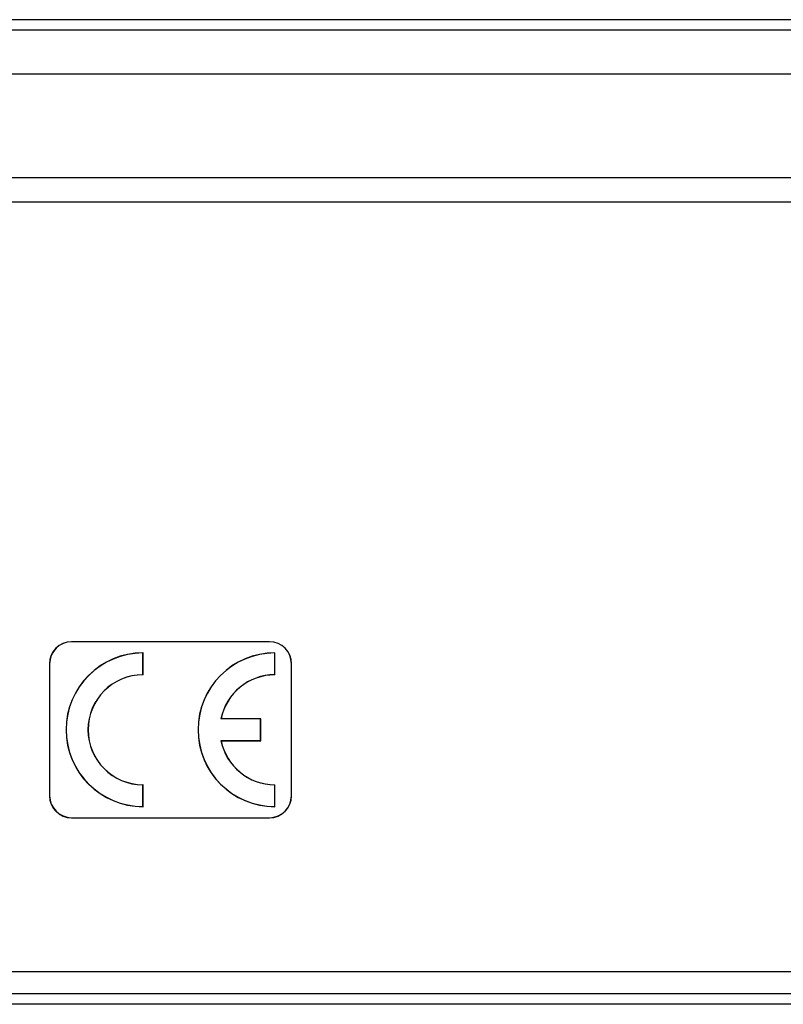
# Model space of a CAD drawing. Extents: x 0 to 594, y 0 to 420.
# Tile 13 of 30: x 158 to 193, y 207 to 252. Entities that reach past the tile are written whole.
import ezdxf

# ---------------------------------------------------------------- set-up
doc = ezdxf.new("R2010")
doc.units = 0
doc.header["$LTSCALE"] = 32.67
doc.layers.get('0').update_dxf_attribs({"linetype": 'CONTINUOUS'})

msp = doc.modelspace()

# ---------------------------------------------------------------- linework, layer by layer
at = {"color": 7}
for p, q in [((197.583, 251.652), (132.668, 251.652)), ((132.724, 251.194), (197.527, 251.194)), ((131.125, 249.195), (199.125, 249.195)), ((131.125, 244.472), (199.125, 244.472)), ((199.125, 243.352), (131.125, 243.352)), ((169.625, 223.35), (160.625, 223.35)), ((160.625, 223.35), (160.625, 223.344)), ((169.625, 223.344), (160.625, 223.344)), ((169.625, 223.35), (169.625, 223.344)), ((163.875, 222.844), (163.87, 222.839)), ((163.87, 221.85), (163.87, 222.839)), ((163.875, 221.844), (163.875, 222.844)), ((169.875, 222.844), (169.87, 222.839)), ((169.87, 221.85), (169.87, 222.839)), ((169.875, 221.844), (169.875, 222.844)), ((159.62, 222.344), (159.625, 222.344)), ((159.62, 222.344), (159.62, 216.344)), ((159.625, 222.344), (159.625, 216.344)), ((170.631, 222.344), (170.625, 222.344)), ((170.625, 216.344), (170.625, 222.344)), ((170.631, 216.344), (170.631, 222.344)), ((163.875, 221.844), (163.87, 221.85)), ((169.875, 221.844), (169.87, 221.85)), ((167.426, 219.844), (167.42, 219.839)), ((169.221, 219.839), (167.42, 219.839)), ((169.226, 219.844), (167.426, 219.844)), ((169.226, 219.844), (169.221, 219.839)), ((169.221, 218.85), (169.221, 219.839)), ((169.226, 218.844), (169.226, 219.844)), ((167.42, 218.85), (169.221, 218.85)), ((167.426, 218.844), (167.42, 218.85)), ((167.426, 218.844), (169.226, 218.844)), ((169.226, 218.844), (169.221, 218.85)), ((163.875, 216.844), (163.87, 216.839)), ((163.87, 215.85), (163.87, 216.839)), ((163.875, 215.844), (163.875, 216.844)), ((169.875, 216.844), (169.87, 216.839)), ((169.87, 215.85), (169.87, 216.839)), ((169.875, 215.844), (169.875, 216.844)), ((159.62, 216.344), (159.625, 216.344)), ((170.631, 216.344), (170.625, 216.344)), ((163.875, 215.844), (163.87, 215.85)), ((169.875, 215.844), (169.87, 215.85)), ((160.625, 215.344), (169.625, 215.344)), ((160.625, 215.339), (160.625, 215.344)), ((160.625, 215.339), (169.625, 215.339)), ((169.625, 215.339), (169.625, 215.344)), ((134.434, 208.344), (195.817, 208.344)), ((132.224, 207.344), (198.027, 207.344)), ((213.625, 206.852), (99.125, 206.852))]:
    msp.add_line(p, q, dxfattribs=at)
for centre, radius, start, end in [((160.625, 222.344), 1.005, 90, 180), ((160.625, 222.344), 1, 90, 180), ((169.625, 222.344), 1.005, 0, 90), ((169.625, 222.344), 1, 0, 90), ((163.875, 219.344), 3.5, 90, 270), ((163.875, 219.344), 3.495, 90.0859, 269.9141), ((169.875, 219.344), 3.5, 90, 270), ((169.875, 219.344), 3.495, 90.0859, 269.9141), ((163.875, 219.344), 2.505, 90.1198, 269.8802), ((163.875, 219.344), 2.5, 90, 270), ((169.875, 219.344), 2.505, 90.1198, 168.6097), ((169.875, 219.344), 2.5, 90, 168.463), ((169.875, 219.344), 2.505, 191.3903, 269.8802), ((169.875, 219.344), 2.5, 191.537, 270), ((160.625, 216.344), 1.005, 180, 270), ((160.625, 216.344), 1, 180, 270), ((169.625, 216.344), 1.005, 270, 360), ((169.625, 216.344), 1, 270, 360)]:
    msp.add_arc(centre, radius, start, end, dxfattribs=at)

doc.saveas('drawing.dxf')
